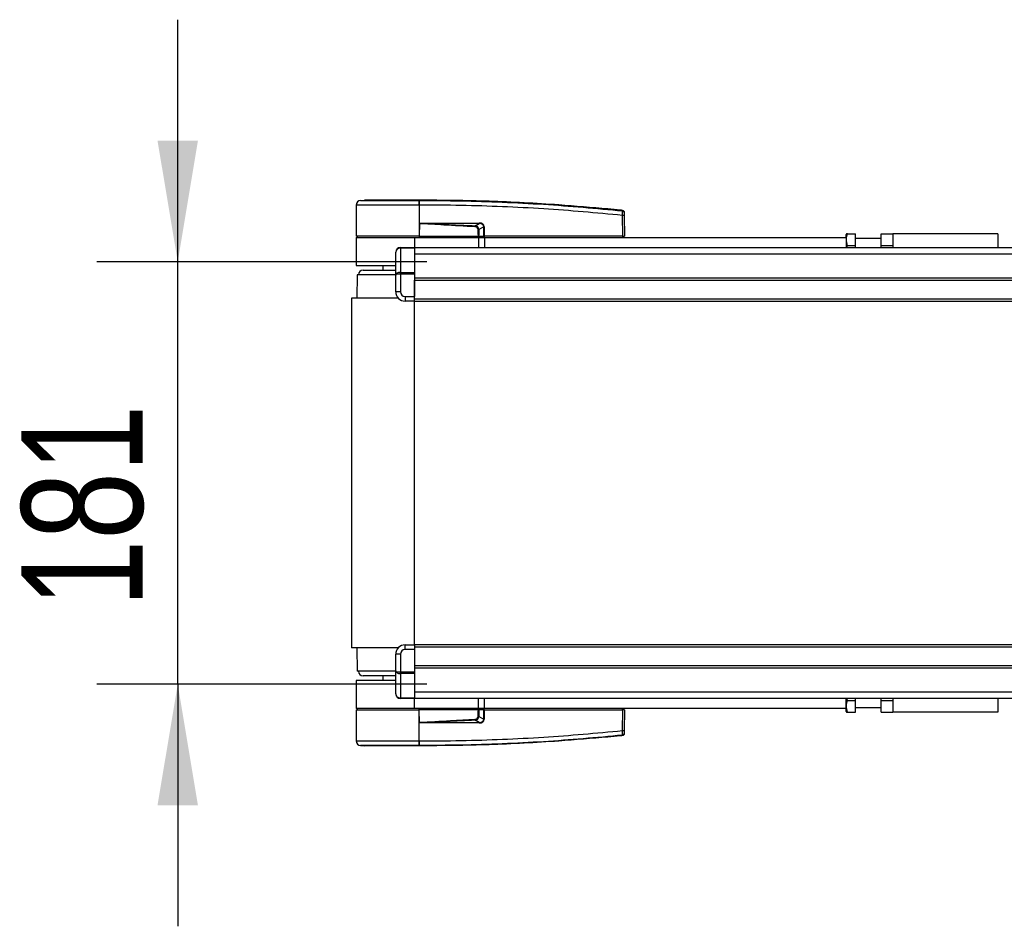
# Model space of a CAD drawing. Header units: millimetres. Extents: x 0 to 420, y 0 to 297.
# Tile 3 of 55: x 48 to 72, y 93 to 116. Entities that reach past the tile are written whole.
import ezdxf

# ---------------------------------------------------------------- set-up
doc = ezdxf.new("R2010")
doc.units = ezdxf.units.MM
doc.layers.add('QUOTE', color=174, linetype='Continuous')
doc.styles.add('SLDTEXTSTYLE3', font='TXT', dxfattribs={"width": 0.75})
doc.dimstyles.new('SLDDIMSTYLE1', dxfattribs={"dimtxt": 3, "dimasz": 3, "dimexe": 0, "dimexo": 0.0625, "dimgap": 0.75, "dimtad": 1, "dimlfac": 17.308487, "dimrnd": 1e-09, "dimzin": 12, "dimdsep": 46, "dimtxsty": 'SLDTEXTSTYLE3', "dimsah": 1, "dimcen": 0.09, "dimadec": 0, "dimazin": 3, "dimtfac": 1, "dimtdec": 3, "dimtmove": 0, "dimatfit": 0, "dimfxl": 0, "dimfrac": 2, "dimtolj": 1, "dimtzin": 12, "dimarcsym": 0})

# ---------------------------------------------------------------- blocks, each defined once
blk = doc.blocks.new('_D_2')
at = {"layer": 'QUOTE'}
for p, q in [((51.452, 109.821), (51.452, 115.821)), ((57.621, 109.821), (49.452, 109.821)), ((51.452, 99.364), (51.452, 109.821)), ((57.621, 99.364), (49.452, 99.364)), ((51.452, 99.364), (51.452, 93.364))]:
    blk.add_line(p, q, dxfattribs=at)
for points in [[(51.452, 109.821), (51.952, 112.821), (50.952, 112.821)], [(51.452, 99.364), (50.952, 96.364), (51.952, 96.364)]]:
    blk.add_solid(points, dxfattribs=at)
at = {"layer": 'QUOTE', "insert": (47.584, 101.267), "char_height": 3, "attachment_point": 1, "rotation": 90, "style": 'SLDTEXTSTYLE3'}
blk.add_mtext('181', dxfattribs=at)

msp = doc.modelspace()

# ---------------------------------------------------------------- linework, layer by layer
at = {"color": 7, "linetype": 'Continuous', "lineweight": 25}
for p, q in [((55.87237, 111.2302), (55.86562, 110.45653)), ((55.97568, 111.34409), (56.07618, 111.35204)), ((57.43043, 111.35204), (57.43035, 111.35204)), ((57.43051, 111.23024), (57.43108, 110.45653)), ((57.43989, 111.23024), (57.43051, 111.23024)), ((62.46071, 111.09645), (62.46254, 111.09627)), ((62.46692, 110.45653), (62.4624, 110.97386)), ((62.46257, 111.09626), (62.46254, 111.09627)), ((62.50474, 110.97386), (62.50925, 110.45653)), ((57.43413, 110.77414), (57.43136, 110.45653)), ((57.43413, 110.77414), (57.43415, 110.77735)), ((57.55634, 110.7843), (58.91218, 110.7843)), ((58.91292, 110.76936), (57.55708, 110.76936)), ((58.81134, 110.71656), (58.91292, 110.76936)), ((59.02821, 110.68975), (58.90633, 110.62639)), ((59.02913, 110.45653), (59.02821, 110.68975)), ((59.03901, 110.68975), (59.03993, 110.45653)), ((55.86537, 110.42764), (55.86537, 109.73434)), ((55.86537, 110.42764), (57.30975, 110.42764)), ((57.43108, 110.45653), (55.86562, 110.45653)), ((55.89375, 110.45653), (55.89425, 110.42764)), ((57.30975, 110.42764), (58.89856, 110.42764)), ((57.30975, 110.42764), (57.30975, 110.1798)), ((57.4299, 110.45653), (57.42988, 110.42764)), ((57.43136, 110.45653), (57.43108, 110.45653)), ((57.43136, 110.45653), (58.8959, 110.45653)), ((58.88683, 110.45653), (58.88663, 110.42764)), ((58.89856, 110.42764), (58.89856, 110.1798)), ((58.89856, 110.42764), (59.043, 110.42764)), ((58.90032, 110.45653), (59.02913, 110.45653)), ((59.00917, 110.45653), (59.00881, 110.42764)), ((59.03993, 110.45653), (59.02913, 110.45653)), ((59.03765, 110.45653), (59.03761, 110.42764)), ((62.46692, 110.45653), (59.03993, 110.45653)), ((59.043, 110.42764), (59.043, 110.1798)), ((59.043, 110.42764), (67.99814, 110.42764)), ((62.46479, 110.45653), (62.46474, 110.42764)), ((62.46692, 110.45653), (62.50925, 110.45653)), ((62.48112, 110.45653), (62.48062, 110.42764)), ((68.00588, 110.5143), (67.99814, 110.5009)), ((67.99814, 110.42764), (67.99814, 110.5009)), ((67.99814, 110.42764), (67.99814, 110.1798)), ((68.03169, 110.5143), (68.22924, 110.5143)), ((68.22924, 110.22543), (68.22924, 110.5143)), ((68.86477, 110.22543), (68.86477, 110.5143)), ((68.86477, 110.5143), (69.15365, 110.5143)), ((71.75353, 110.5143), (69.15365, 110.5143)), ((69.15365, 110.5143), (69.15365, 110.1798)), ((71.75353, 110.5143), (71.75353, 110.1798)), ((56.96309, 110.16288), (56.96309, 110.1798)), ((56.96309, 110.1798), (57.30975, 110.1798)), ((57.30975, 110.1798), (57.30975, 110.16288)), ((57.30975, 110.1798), (78.39567, 110.1798)), ((68.02296, 110.1798), (68.03169, 110.22543)), ((68.03169, 110.22543), (68.22924, 110.22543)), ((68.86477, 110.39875), (68.22924, 110.39875)), ((68.22924, 110.1798), (68.22924, 110.22543)), ((68.86477, 110.22543), (69.15365, 110.22543)), ((68.86477, 110.1798), (68.86477, 110.22543)), ((56.84754, 109.49642), (56.84754, 110.06425)), ((56.96309, 110.16288), (56.96309, 109.5612)), ((57.30975, 110.16288), (56.96309, 110.16288)), ((57.30975, 110.16288), (57.30975, 109.5612)), ((57.30975, 110.02159), (219.0801, 110.02159)), ((55.86537, 109.73434), (56.84177, 109.73434)), ((56.52978, 109.73434), (56.52978, 109.61879)), ((55.89425, 109.50324), (55.88746, 108.92549)), ((56.84754, 109.50324), (55.89425, 109.50324)), ((56.03869, 109.61879), (56.84754, 109.61879)), ((56.84754, 109.08208), (56.84754, 109.49642)), ((56.96309, 109.52035), (56.96309, 109.5612)), ((56.96309, 109.5612), (57.30975, 109.5612)), ((56.96309, 109.52035), (56.96309, 109.08208)), ((57.30975, 109.52035), (56.96309, 109.52035)), ((57.30975, 109.5612), (57.30975, 109.52035)), ((57.30975, 109.52035), (57.30975, 108.96653)), ((57.30975, 109.42873), (219.0801, 109.42873)), ((57.30975, 109.37095), (219.0801, 109.37095)), ((57.30975, 108.90875), (57.30975, 109.37095)), ((56.96309, 109.08208), (56.84754, 109.08208)), ((57.07864, 108.96653), (57.30975, 108.96653)), ((57.07864, 108.96653), (57.07864, 108.85098)), ((55.74982, 108.92549), (55.74982, 100.25922)), ((56.90868, 108.92549), (55.74982, 108.92549)), ((57.30975, 108.85098), (57.07864, 108.85098)), ((57.30975, 108.90875), (219.0801, 108.90875)), ((57.30975, 108.85098), (57.30975, 108.90875)), ((57.30975, 108.85098), (219.0801, 108.85098)), ((57.30975, 100.33373), (57.30975, 108.85098)), ((56.90868, 100.25922), (55.74982, 100.25922)), ((55.88746, 100.25922), (55.89425, 99.68147)), ((57.07864, 100.21818), (57.07864, 100.33373)), ((57.07864, 100.33373), (57.30975, 100.33373)), ((57.30975, 100.21818), (57.07864, 100.21818)), ((219.0801, 100.33373), (57.30975, 100.33373)), ((57.30975, 100.33373), (57.30975, 100.27595)), ((219.0801, 100.27595), (57.30975, 100.27595)), ((57.30975, 100.27595), (57.30975, 99.81375)), ((57.30975, 100.21818), (57.30975, 99.66436)), ((56.96309, 100.10263), (56.84754, 100.10263)), ((56.84754, 99.68829), (56.84754, 100.10263)), ((56.96309, 100.10263), (56.96309, 99.66436)), ((219.0801, 99.81375), (57.30975, 99.81375)), ((219.0801, 99.75598), (57.30975, 99.75598)), ((55.86537, 99.45037), (55.86537, 98.75707)), ((56.84177, 99.45037), (55.86537, 99.45037)), ((56.84754, 99.68147), (55.89425, 99.68147)), ((56.84754, 99.56592), (56.03869, 99.56592)), ((56.52978, 99.56592), (56.52978, 99.45037)), ((56.84754, 99.12045), (56.84754, 99.68829)), ((56.96309, 99.66436), (57.30975, 99.66436)), ((56.96309, 99.62351), (56.96309, 99.66436)), ((57.30975, 99.62351), (56.96309, 99.62351)), ((56.96309, 99.62351), (56.96309, 99.02182)), ((57.30975, 99.66436), (57.30975, 99.62351)), ((57.30975, 99.62351), (57.30975, 99.02182)), ((56.96309, 99.02182), (57.30975, 99.02182)), ((56.96309, 99.0049), (56.96309, 99.02182)), ((57.30975, 99.0049), (56.96309, 99.0049)), ((219.0801, 99.16312), (57.30975, 99.16312)), ((57.30975, 99.02182), (57.30975, 99.0049)), ((78.63712, 99.0049), (57.30975, 99.0049)), ((57.30975, 98.75707), (57.30975, 99.0049)), ((58.89856, 98.75707), (58.89856, 99.0049)), ((59.043, 98.75707), (59.043, 99.0049)), ((67.99814, 98.75707), (67.99814, 99.0049)), ((68.03169, 98.95928), (68.02412, 99.0049)), ((68.22924, 98.95928), (68.22924, 99.0049)), ((68.86477, 98.95928), (68.86477, 99.0049)), ((69.15365, 99.0049), (69.15365, 98.6704)), ((71.75353, 99.0049), (71.75353, 98.6704)), ((57.30975, 98.75707), (55.86537, 98.75707)), ((55.86562, 98.72818), (55.87237, 97.9545)), ((55.86562, 98.72818), (57.43108, 98.72818)), ((55.89425, 98.75707), (55.89375, 98.72818)), ((58.89856, 98.75707), (57.30975, 98.75707)), ((57.4299, 98.72818), (57.42988, 98.75707)), ((57.43051, 97.95447), (57.43108, 98.72818)), ((57.43108, 98.72818), (57.43136, 98.72818)), ((57.43413, 98.41056), (57.43136, 98.72818)), ((58.8959, 98.72818), (57.43136, 98.72818)), ((58.88683, 98.72818), (58.88663, 98.75707)), ((59.043, 98.75707), (58.89856, 98.75707)), ((59.02913, 98.72818), (58.90032, 98.72818)), ((59.00917, 98.72818), (59.00881, 98.75707)), ((59.02821, 98.49495), (59.02913, 98.72818)), ((59.02913, 98.72818), (59.03993, 98.72818)), ((59.03765, 98.72818), (59.03761, 98.75707)), ((59.03993, 98.72818), (59.03901, 98.49495)), ((59.03993, 98.72818), (62.46692, 98.72818)), ((67.99814, 98.75707), (59.043, 98.75707)), ((62.4624, 98.21085), (62.46692, 98.72818)), ((62.46479, 98.72818), (62.46474, 98.75707)), ((62.50925, 98.72818), (62.46692, 98.72818)), ((62.48112, 98.72818), (62.48062, 98.75707)), ((62.50925, 98.72818), (62.50474, 98.21085)), ((67.99814, 98.68381), (67.99814, 98.75707)), ((68.03169, 98.95928), (68.22924, 98.95928)), ((68.22924, 98.6704), (68.22924, 98.95928)), ((68.22924, 98.78595), (68.86477, 98.78595)), ((68.86477, 98.95928), (69.15365, 98.95928)), ((68.86477, 98.6704), (68.86477, 98.95928)), ((58.90633, 98.55831), (59.02821, 98.49495)), ((67.99814, 98.68381), (68.00588, 98.6704)), ((68.03169, 98.6704), (68.22924, 98.6704)), ((68.86477, 98.6704), (69.15365, 98.6704)), ((71.75353, 98.6704), (69.15365, 98.6704)), ((57.43415, 98.40736), (57.43413, 98.41056)), ((58.91218, 98.40041), (57.55634, 98.40041)), ((57.55708, 98.41534), (58.91292, 98.41534)), ((58.91292, 98.41534), (58.81134, 98.46814)), ((62.46254, 98.08844), (62.46257, 98.08844)), ((55.97568, 97.84061), (56.07618, 97.83266)), ((57.43043, 97.83266), (57.43035, 97.83266)), ((57.43051, 97.95447), (57.43989, 97.95447))]:
    msp.add_line(p, q, dxfattribs=at)
at = {"color": 7, "linetype": 'Continuous', "lineweight": 25, "flags": 128}
for points in [[(57.43413, 110.77414), (57.50298, 110.77147), (57.55708, 110.76936)], [(58.81015, 110.69167), (58.81033, 110.69544), (58.81051, 110.69914), (58.81068, 110.70271), (58.81084, 110.70609), (58.81099, 110.70921), (58.81112, 110.71203), (58.81124, 110.71449), (58.81134, 110.71656)], [(57.55708, 98.41534), (57.48823, 98.41267), (57.43413, 98.41056)]]:
    msp.add_lwpolyline(points, dxfattribs=at)
at = {"color": 7, "linetype": 'Continuous', "lineweight": 25}
for centre, radius, start, end in [((55.98792, 111.22919), 0.11555, 96.076872, 179.499989), ((56.99645, 111.25435), 0.43473, 356.819927, 11.918257), ((55.08735, 111.07694), 2.35909, 6.503389, 6.696809), ((57.00588, 111.25462), 0.43469, 356.784062, 11.882918), ((62.48357, 109.69478), 1.27926, 89.051899, 90.948101), ((62.45807, 111.04158), 0.04608, 0.615859, 83.895805), ((57.67603, 110.78274), 0.1197, 179.25241, 186.414342), ((59.03186, 110.78274), 0.1197, 179.25241, 186.414342), ((59.03361, 112.16128), 1.47154, 269.78976, 270.21024), ((56.96309, 110.06425), 0.11555, 90, 180), ((56.03869, 109.50324), 0.11555, 90, 180), ((57.07864, 109.08208), 0.2311, 180, 270), ((57.07864, 109.08208), 0.11555, 180, 270), ((57.07864, 100.10263), 0.2311, 90, 180), ((57.07864, 100.10263), 0.11555, 90, 180), ((56.03869, 99.68147), 0.11555, 180, 270), ((56.96309, 99.12045), 0.11555, 180, 270), ((98.71601, 100.39677), 39.95125, 182.731259, 182.766996), ((59.03361, 97.02342), 1.47154, 89.78976, 90.21024), ((57.67603, 98.40197), 0.1197, 173.585658, 180.74759), ((59.03186, 98.40197), 0.1197, 173.585658, 180.74759), ((62.48357, 99.48993), 1.27926, 269.051899, 270.948101), ((62.45807, 98.14312), 0.04608, 276.104195, 359.384141), ((55.98792, 97.95551), 0.11555, 180.500011, 263.923128), ((56.99645, 97.93035), 0.43473, 348.081743, 3.180073), ((55.08736, 98.10777), 2.35908, 353.303191, 353.496611), ((57.00588, 97.93006), 0.43469, 348.120168, 3.219012)]:
    msp.add_arc(centre, radius, start, end, dxfattribs=at)
for centre, major_axis, ratio, start_param, end_param in [((58.76346, 110.59384), (0.11556, 0.06108), 0.66301777, 5.94884055, 7.12572739), ((58.76346, 110.59358), (0.13238, 0.07043), 0.77058227, 5.94675229, 7.12363913), ((58.83401, 110.63086), (0.19645, 0.09662), 0.60672542, 5.99588539, 7.17277223), ((58.83546, 110.63102), (0.18586, 0.09199), 0.5569608, 5.9946727, 7.17155954), ((56.96309, 110.06425), (0.11555, 0), 0.85355339, 1.57079633, 3.14159265), ((56.96309, 109.49642), (0.11555, 0), 0.56066017, 1.57079633, 3.14159265), ((56.96309, 109.49642), (0.11555, 0), 0.20710678, 1.57079633, 3.14159265), ((56.96309, 99.68829), (0.11555, 0), 0.20710678, 3.14159265, 4.71238898), ((56.96309, 99.68829), (0.11555, 0), 0.56066017, 3.14159265, 4.71238898), ((56.96309, 99.12045), (0.11555, 0), 0.85355339, 3.14159265, 4.71238898), ((58.76346, 98.59087), (0.11556, -0.06108), 0.66301777, 5.44064323, 6.61753007), ((58.76346, 98.59112), (0.13238, -0.07043), 0.77058227, 5.44273149, 6.61961833), ((58.83401, 98.55384), (0.19645, -0.09662), 0.60672542, 5.39359838, 6.57048522), ((58.83546, 98.55369), (0.18586, -0.09199), 0.5569608, 5.39481108, 6.57169792)]:
    msp.add_ellipse(centre, major_axis=major_axis, ratio=ratio, start_param=start_param, end_param=end_param, dxfattribs=at)
for points, knots in [([(57.43051, 111.23024), (57.35818, 111.23023), (57.21181, 111.23021), (56.98731, 111.23022), (56.76172, 111.23026), (56.54611, 111.23016), (56.35032, 111.23024), (56.18345, 111.23022), (56.04697, 111.23019), (55.9482, 111.23025), (55.88442, 111.23024), (55.87642, 111.23022), (55.87237, 111.2302)], [0, 0, 0, 0, 0.09123037, 0.18462249, 0.28509302, 0.38847717, 0.48894659, 0.59232958, 0.69279869, 0.79618144, 0.89663467, 1, 1, 1, 1]), ([(55.97568, 111.34409), (55.97942, 111.34409), (55.98688, 111.34408), (56.04526, 111.34416), (56.13743, 111.3441), (56.26297, 111.34412), (56.41863, 111.34412), (56.59911, 111.34407), (56.80021, 111.34412), (57.00865, 111.34412), (57.21805, 111.3441), (57.35389, 111.34412), (57.42181, 111.34413)], [0, 0, 0, 0, 0.1019155, 0.20383364, 0.30575296, 0.40767117, 0.50960195, 0.6115312, 0.71346155, 0.81539292, 0.90769638, 1, 1, 1, 1]), ([(57.43035, 111.35204), (57.34457, 111.35204), (57.17276, 111.35204), (56.91967, 111.35204), (56.68441, 111.35204), (56.47522, 111.35204), (56.30292, 111.35204), (56.17437, 111.35204), (56.0913, 111.35204), (56.08122, 111.35204), (56.07618, 111.35204)], [0, 0, 0, 0, 0.12488045, 0.250139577, 0.374649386, 0.499812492, 0.624764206, 0.749557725, 0.874923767, 1, 1, 1, 1]), ([(57.42181, 111.34413), (57.42496, 111.34416), (57.42811, 111.34418), (57.43126, 111.34413), (57.43126, 111.34413)], [0, 0, 0, 0, 0.99963467, 1, 1, 1, 1]), ([(62.46254, 111.09627), (62.44313, 111.09824), (62.32335, 111.1104), (61.79783, 111.16169), (60.71807, 111.2499), (59.16023, 111.33467), (58.00726, 111.34625), (57.43043, 111.35204)], [0, 0, 0, 0, 0.011701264, 0.072208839, 0.314193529, 0.656887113, 1, 1, 1, 1]), ([(57.43126, 111.34413), (57.43126, 111.34413), (57.77351, 111.34394), (58.45807, 111.33684), (59.48451, 111.30442), (60.82081, 111.23696), (61.81238, 111.14665), (62.46297, 111.0874)], [0, 0, 0, 0, 0.00000069, 0.20371068, 0.40747211, 0.61123305, 1, 1, 1, 1]), ([(62.4624, 110.97386), (61.81253, 111.03311), (60.82253, 111.12337), (59.48851, 111.19041), (58.46443, 111.22385), (57.78136, 111.22811), (57.43989, 111.23024)], [0, 0, 0, 0, 0.38905274, 0.59267292, 0.79638077, 1, 1, 1, 1]), ([(62.4624, 110.97386), (62.46281, 110.98681), (62.46363, 111.01273), (62.46417, 111.04707), (62.4641, 111.07282), (62.46357, 111.0845), (62.46309, 111.08681), (62.46297, 111.0874)], [0, 0, 0, 0, 0.23108965, 0.4626691, 0.69303153, 0.92227335, 1, 1, 1, 1]), ([(62.46297, 111.0874), (62.46286, 111.09082), (62.46272, 111.09547), (62.46261, 111.0961), (62.46257, 111.09626)], [0, 0, 0, 0, 0.73611582, 1, 1, 1, 1]), ([(62.46257, 111.09626), (62.46769, 111.09522), (62.47793, 111.09315), (62.49088, 111.0838), (62.50016, 111.07099), (62.50372, 111.05916), (62.504, 111.05229), (62.50407, 111.05069)], [0, 0, 0, 0, 0.23106275, 0.46212549, 0.69318856, 0.92839331, 1, 1, 1, 1]), ([(62.50407, 111.05069), (62.50407, 111.05053), (62.50408, 111.04993), (62.50412, 111.04541), (62.50414, 111.04208)], [0, 0, 0, 0, 0.26342591, 1, 1, 1, 1]), ([(62.50414, 111.04208), (62.50415, 111.04173), (62.50416, 111.04037), (62.50422, 111.0334), (62.50436, 111.01792), (62.50454, 110.99725), (62.50467, 110.98166), (62.50474, 110.97386)], [0, 0, 0, 0, 0.07774703, 0.30683638, 0.53695653, 0.76850921, 1, 1, 1, 1]), ([(58.81015, 110.69167), (58.55321, 110.70545), (58.09436, 110.73006), (57.63587, 110.76067), (57.43413, 110.77414)], [0, 0, 0, 0, 0.55997278, 1, 1, 1, 1]), ([(57.43415, 110.77735), (57.43494, 110.77758), (57.43694, 110.77816), (57.44082, 110.77896), (57.44668, 110.7799), (57.45541, 110.78093), (57.46843, 110.78204), (57.48785, 110.78313), (57.51782, 110.78411), (57.54166, 110.78423), (57.55634, 110.7843)], [0, 0, 0, 0, 0.019903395, 0.051015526, 0.096956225, 0.165038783, 0.266175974, 0.416653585, 0.640776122, 1, 1, 1, 1]), ([(57.55708, 110.76936), (57.79124, 110.76028), (58.20936, 110.74406), (58.62741, 110.72496), (58.81134, 110.71656)], [0, 0, 0, 0, 0.56002522, 1, 1, 1, 1]), ([(58.88591, 110.62639), (58.8902, 110.6264), (58.89786, 110.62642), (58.90374, 110.6264), (58.90633, 110.62639)], [0, 0, 0, 0, 0.56, 1, 1, 1, 1]), ([(58.8959, 110.45653), (58.89299, 110.48821), (58.88781, 110.54473), (58.88649, 110.60146), (58.88591, 110.62639)], [0, 0, 0, 0, 0.56058603, 1, 1, 1, 1]), ([(58.8959, 110.45653), (58.89642, 110.45653), (58.89764, 110.45653), (58.89918, 110.45653), (58.90001, 110.45653), (58.90032, 110.45653)], [0, 0, 0, 0, 0.31939567, 0.748191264, 1, 1, 1, 1]), ([(58.90633, 110.62639), (58.9059, 110.59466), (58.90513, 110.53793), (58.90179, 110.48142), (58.90032, 110.45653)], [0, 0, 0, 0, 0.55939227, 1, 1, 1, 1]), ([(68.03169, 110.22543), (68.01822, 110.27704), (67.99303, 110.37357), (68.01941, 110.46961), (68.03169, 110.5143)], [0, 0, 0, 0, 0.5347163, 1, 1, 1, 1]), ([(68.03169, 110.5143), (68.02788, 110.5143), (68.01244, 110.5143), (68.01173, 110.5143), (68.0112, 110.5143)], [0, 0, 0, 0, 0.24664624, 1, 1, 1, 1]), ([(58.88591, 98.55831), (58.8868, 98.59005), (58.88838, 98.64678), (58.8936, 98.70328), (58.8959, 98.72818)], [0, 0, 0, 0, 0.55939227, 1, 1, 1, 1]), ([(58.90032, 98.72818), (58.89992, 98.72818), (58.89899, 98.72818), (58.89742, 98.72818), (58.89631, 98.72818), (58.8959, 98.72818)], [0, 0, 0, 0, 0.31939567, 0.74819126, 1, 1, 1, 1]), ([(58.90032, 98.72818), (58.90218, 98.69649), (58.90549, 98.63998), (58.90608, 98.58324), (58.90633, 98.55831)], [0, 0, 0, 0, 0.560586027, 1, 1, 1, 1]), ([(68.03169, 98.6704), (68.01822, 98.72202), (67.99303, 98.81854), (68.01941, 98.91459), (68.03169, 98.95928)], [0, 0, 0, 0, 0.5347163, 1, 1, 1, 1]), ([(57.43413, 98.41056), (57.69089, 98.42771), (58.14938, 98.45832), (58.60826, 98.48243), (58.81015, 98.49304)], [0, 0, 0, 0, 0.56002694, 1, 1, 1, 1]), ([(58.90633, 98.55831), (58.90295, 98.5583), (58.8969, 98.55828), (58.88927, 98.5583), (58.88591, 98.55831)], [0, 0, 0, 0, 0.56, 1, 1, 1, 1]), ([(68.0112, 98.6704), (68.00957, 98.6704), (68.00322, 98.6704), (68.01956, 98.6704), (68.03169, 98.6704)], [0, 0, 0, 0, 0.25801713, 1, 1, 1, 1]), ([(57.55634, 98.40041), (57.54454, 98.40052), (57.50956, 98.40086), (57.46843, 98.40074), (57.4399, 98.40625), (57.43415, 98.40736)], [0, 0, 0, 0, 0.28926734, 0.85682964, 1, 1, 1, 1]), ([(58.81134, 98.46814), (58.57724, 98.45757), (58.15919, 98.43868), (57.74107, 98.42247), (57.55708, 98.41534)], [0, 0, 0, 0, 0.55997408, 1, 1, 1, 1]), ([(62.46254, 98.08844), (62.44313, 98.08647), (62.32335, 98.0743), (61.79783, 98.02301), (60.71807, 97.93481), (59.16023, 97.85004), (58.00726, 97.83846), (57.43043, 97.83266)], [0, 0, 0, 0, 0.01170126, 0.07220884, 0.31419353, 0.65688711, 1, 1, 1, 1]), ([(62.46297, 98.0973), (61.81236, 98.03793), (60.82076, 97.94744), (59.4846, 97.88088), (58.45774, 97.84561), (57.77424, 97.84564), (57.43126, 97.84057), (57.43126, 97.84057)], [0, 0, 0, 0, 0.38876695, 0.59252789, 0.79628932, 0.99999932, 1, 1, 1, 1]), ([(57.43989, 97.95447), (57.78135, 97.9566), (58.46429, 97.96085), (59.48837, 97.99429), (60.82238, 98.06132), (61.81253, 98.1516), (62.4624, 98.21085)], [0, 0, 0, 0, 0.20362021, 0.40724063, 0.61094774, 1, 1, 1, 1]), ([(62.46297, 98.0973), (62.4633, 98.09985), (62.46396, 98.10495), (62.46421, 98.12797), (62.46387, 98.15939), (62.46314, 98.18891), (62.46256, 98.20628), (62.4624, 98.21085)], [0, 0, 0, 0, 0.22968814, 0.45959689, 0.68877935, 0.91808895, 1, 1, 1, 1]), ([(62.50407, 98.13402), (62.504, 98.13241), (62.50372, 98.12555), (62.50016, 98.11371), (62.49088, 98.1009), (62.47793, 98.09156), (62.46769, 98.08948), (62.46257, 98.08844)], [0, 0, 0, 0, 0.071606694, 0.306811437, 0.537874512, 0.76893725, 1, 1, 1, 1]), ([(62.46257, 98.08844), (62.46261, 98.08861), (62.46272, 98.08924), (62.46286, 98.09388), (62.46297, 98.0973)], [0, 0, 0, 0, 0.26388418, 1, 1, 1, 1]), ([(62.50414, 98.14263), (62.50412, 98.1393), (62.50408, 98.13478), (62.50407, 98.13418), (62.50407, 98.13402)], [0, 0, 0, 0, 0.73657409, 1, 1, 1, 1]), ([(62.50474, 98.21085), (62.50472, 98.20809), (62.50462, 98.19764), (62.50447, 98.17987), (62.5043, 98.16097), (62.50418, 98.14716), (62.50416, 98.14414), (62.50414, 98.14263)], [0, 0, 0, 0, 0.08210774, 0.31165455, 0.54070711, 0.77036972, 1, 1, 1, 1]), ([(55.87237, 97.9545), (55.87621, 97.95449), (55.88399, 97.95446), (55.94666, 97.95445), (56.04582, 97.95452), (56.18057, 97.95448), (56.34854, 97.95446), (56.54221, 97.95455), (56.75953, 97.95445), (56.98338, 97.95449), (57.21006, 97.9545), (57.35646, 97.95448), (57.43051, 97.95447)], [0, 0, 0, 0, 0.10046502, 0.20384345, 0.30430944, 0.40768894, 0.50815524, 0.61153497, 0.71200234, 0.81538328, 0.9066108, 1, 1, 1, 1]), ([(57.42181, 97.84057), (57.35389, 97.84058), (57.21805, 97.84061), (57.00865, 97.84059), (56.80021, 97.84059), (56.59911, 97.84064), (56.41863, 97.84059), (56.26297, 97.84059), (56.13743, 97.84061), (56.04526, 97.84055), (55.98688, 97.84062), (55.97942, 97.84061), (55.97568, 97.84061)], [0, 0, 0, 0, 0.09230362, 0.184607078, 0.286538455, 0.388468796, 0.49039805, 0.592328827, 0.694247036, 0.796166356, 0.898084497, 1, 1, 1, 1]), ([(57.43035, 97.83266), (57.34457, 97.83266), (57.17276, 97.83266), (56.91967, 97.83266), (56.68441, 97.83266), (56.47522, 97.83266), (56.30292, 97.83266), (56.17437, 97.83266), (56.0913, 97.83266), (56.08122, 97.83266), (56.07618, 97.83266)], [0, 0, 0, 0, 0.12488045, 0.25013958, 0.37464939, 0.49981249, 0.62476421, 0.74955772, 0.87492377, 1, 1, 1, 1]), ([(57.43126, 97.84057), (57.43126, 97.84057), (57.42811, 97.84057), (57.42496, 97.84057), (57.42181, 97.84057)], [0, 0, 0, 0, 0.00036549, 1, 1, 1, 1])]:
    msp.add_open_spline(points, degree=3, knots=knots, dxfattribs=at)

# ---------------------------------------------------------------- dimensions: what is measured, and where the dimension line sits
at = {"layer": 'QUOTE'}
dim = msp.add_linear_dim(base=(49.07037, 109.821), p1=(59.62075, 99.3637), p2=(59.62075, 109.821), angle=90, dimstyle='SLDDIMSTYLE1', dxfattribs=at)
dim.commit()
dim.dimension.update_dxf_attribs({"geometry": '_D_2', "text_midpoint": (49.07037, 104.59235), "dimtype": 160})

doc.saveas('drawing.dxf')
